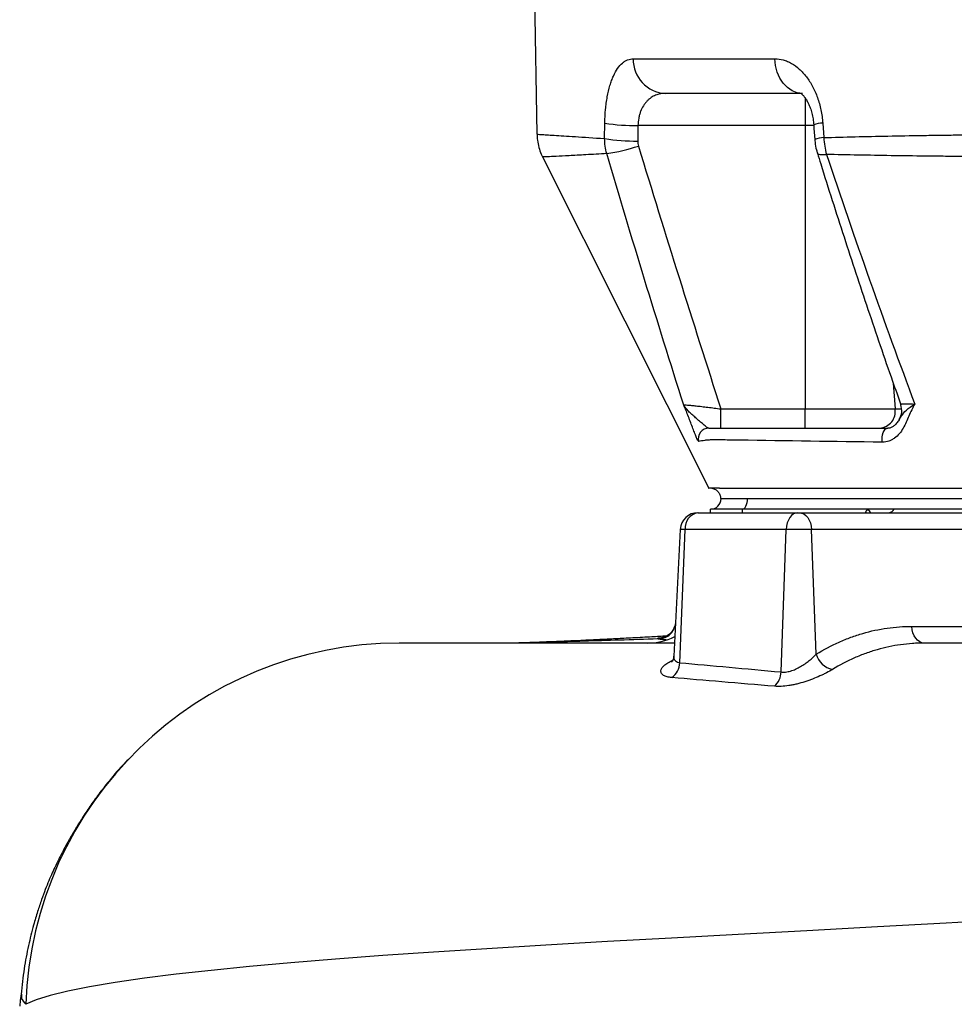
# Model space of a CAD drawing. Header units: millimetres. Extents: x 1573 to 5352, y 842 to 6038.
# Tile 2 of 24: x 1580 to 2110, y 1643 to 2202. Entities that reach past the tile are written whole.
import ezdxf

# ---------------------------------------------------------------- set-up
doc = ezdxf.new("R2010")
doc.units = ezdxf.units.MM
doc.header["$LTSCALE"] = 2

msp = doc.modelspace()

# ---------------------------------------------------------------- linework, layer by layer
at = {"color": 7, "linetype": 'Continuous', "lineweight": 25}
for p, q in [((1871.83, 2223.76), (1873.35, 2136.59)), ((1928, 2179.41), (2008.43, 2179.41)), ((2022.9, 2159.76), (1946.24, 2159.76)), ((1911.76, 2134.12), (1911.89, 2142.9)), ((2025.52, 2141.51), (1930.66, 2141.51)), ((2025.52, 2141.51), (2025.52, 1980.64)), ((2035.56, 2142.9), (2036.16, 2134.67)), ((1977.75, 1980.64), (2025.52, 1980.64)), ((1977.75, 1969.76), (1977.75, 1980.64)), ((2025.52, 1980.64), (2076.66, 1980.64)), ((2025.52, 1969.76), (2025.52, 1980.64)), ((1977.83, 1929.76), (1992.83, 1929.76)), ((1992.83, 1929.76), (2172.88, 1929.76)), ((1989.83, 1923.76), (1971.83, 1923.76)), ((1971.83, 1921.76), (1971.83, 1923.76)), ((2060.86, 1923.76), (1989.83, 1923.76)), ((2076.13, 1923.76), (2060.86, 1923.76)), ((2148.78, 1923.76), (2076.13, 1923.76)), ((1964.71, 1921.76), (1964.84, 1921.76)), ((1964.84, 1921.76), (2021.45, 1921.76)), ((2021.45, 1921.76), (2022.15, 1921.76)), ((2022.15, 1921.76), (2145.78, 1921.76)), ((1954.72, 1912.29), (1950.96, 1840.42)), ((1954.44, 1836.58), (1957.4, 1912.29)), ((2014.79, 1912.29), (1957.4, 1912.29)), ((2011.96, 1831.36), (2014.79, 1912.29)), ((2029.21, 1912.29), (2014.79, 1912.29)), ((2031.83, 1841.45), (2029.21, 1912.29)), ((2153.69, 1912.29), (2029.21, 1912.29)), ((2086.14, 1857.24), (2137.25, 1857.24)), ((1580.57, 1648.8), (1580.14, 1645.27)), ((1580.19, 1646.26), (1580.04, 1646.26)), ((1580.04, 1646.26), (1580.04, 1646.26)), ((1580.19, 1646.1), (1580.04, 1645.3))]:
    msp.add_line(p, q, dxfattribs=at)
at = {"color": 8, "linetype": 'Continuous', "lineweight": 25}
for p, q in [((2025.52, 2157.5), (2025.52, 2141.51)), ((2030.35, 2141.51), (2025.52, 2141.51)), ((2075.54, 1995.36), (2076.66, 1980.64)), ((2076.66, 1980.64), (2080.36, 1980.64)), ((1989.83, 1923.76), (1989.83, 1921.76)), ((1957.4, 1912.29), (1954.72, 1912.29))]:
    msp.add_line(p, q, dxfattribs=at)
at = {"color": 7, "linetype": 'Continuous', "lineweight": 25, "flags": 128}
for points in [[(2024.11, 2159.76), (2021.09, 2160.14), (2018.18, 2161.25), (2015.49, 2163.06), (2013.12, 2165.5), (2011.17, 2168.47), (2009.7, 2171.87), (2008.78, 2175.56), (2008.43, 2179.41)], [(2030.45, 2141.83), (2030.59, 2139.77), (2031.03, 2133.6)], [(1876.54, 2123.66), (1923.19, 2030.68), (1970.82, 1935.76)], [(2069.37, 1961.82), (2069.21, 1963.21), (2069.23, 1964.63), (2069.44, 1966.01), (2069.81, 1967.25), (2070.33, 1968.3), (2070.98, 1969.1), (2071.71, 1969.6), (2072.48, 1969.76)], [(1989.83, 1923.76), (1990.42, 1923.88), (1990.98, 1924.22), (1991.5, 1924.77), (1991.96, 1925.52), (1992.33, 1926.43), (1992.61, 1927.47), (1992.78, 1928.59), (1992.83, 1929.76)], [(2021.45, 1921.76), (2020.19, 1921.58), (2018.98, 1921.05), (2017.85, 1920.19), (2016.86, 1919.02), (2016.03, 1917.59), (2015.39, 1915.95), (2014.97, 1914.16), (2014.79, 1912.29)], [(2022.15, 1921.76), (2023.48, 1921.58), (2024.77, 1921.05), (2025.96, 1920.19), (2027.02, 1919.02), (2027.9, 1917.59), (2028.57, 1915.95), (2029.01, 1914.16), (2029.21, 1912.29)], [(2093.2, 1847.76), (2091.87, 1847.94), (2090.58, 1848.48), (2089.39, 1849.34), (2088.34, 1850.51), (2087.46, 1851.94), (2086.78, 1853.58), (2086.34, 1855.37), (2086.14, 1857.24)]]:
    msp.add_lwpolyline(points, dxfattribs=at)
at = {"color": 8, "linetype": 'Continuous', "lineweight": 25, "flags": 128}
for points in [[(2032.48, 2125.9), (2032.82, 2125.48), (2033.85, 2125.12), (2035.5, 2125.01), (2037.71, 2125.13)], [(2062.82, 1921.76), (2062.25, 1922.41), (2060.86, 1923.76)], [(2145.4, 1691.03), (2105.62, 1688.81), (2066.57, 1686.67), (2026.54, 1684.5), (1987.57, 1682.39), (1949.79, 1680.33), (1913.35, 1678.29), (1878.37, 1676.28), (1844.96, 1674.26), (1814.63, 1672.32), (1785.94, 1670.34), (1758.93, 1668.33), (1733.66, 1666.26), (1710.16, 1664.14), (1688.46, 1661.97), (1668.61, 1659.75), (1650.67, 1657.49), (1633.97, 1655.09), (1619.48, 1652.65), (1607.17, 1650.19), (1597.03, 1647.72), (1589.06, 1645.23), (1583.26, 1642.73), (1583.26, 1642.73)]]:
    msp.add_lwpolyline(points, dxfattribs=at)
at = {"color": 7, "linetype": 'Continuous', "lineweight": 25}
for centre, radius, start, end in [((1947.14, 2178.89), 19.15, 178.4221, 267.3018), ((1929.39, 2251.44), 109.94, 260.8419, 270.6617), ((1929.25, 2242.47), 109.75, 260.8331, 270.6745), ((1896.89, 2232.58), 108.19, 278.559, 288.345), ((2067.22, 1979.26), 9.53, 274.8527, 8.2786), ((2070.4, 1979.76), 10, 329.3475, 19.247), ((1970.93, 1963.77), 6, 90.0863, 195.2684), ((1971.83, 1929.76), 6, 270, 0), ((2072.77, 1925.57), 3.82, 275.5408, 331.8393), ((1964.71, 1911.76), 10, 90, 177), ((1966.23, 1913.01), 8.86, 99.0054, 184.7038), ((1935.83, 1883.76), 36, 270, 296.045), ((1795.15, 1635.76), 212, 90, 178.1167), ((2043.67, 1844.83), 12.31, 195.9306, 257.8764), ((1943.45, 1837.02), 11, 306.2912, 357.7095), ((2000.09, 1831.92), 11.89, 312.9915, 357.3017)]:
    msp.add_arc(centre, radius, start, end, dxfattribs=at)
at = {"color": 8, "linetype": 'Continuous', "lineweight": 25}
for centre, radius, start, end in [((2035.8, 2128.99), 13.92, 90.9885, 112.6394), ((2036.41, 2120.67), 14, 91.0029, 112.5889)]:
    msp.add_arc(centre, radius, start, end, dxfattribs=at)
at = {"color": 7, "linetype": 'Continuous', "lineweight": 25}
msp.add_ellipse((2501.83, 1085.87), major_axis=(0, 6745.63), ratio=0.08573, start_param=1.413658, end_param=1.414976, dxfattribs=at)
at = {"color": 8, "linetype": 'Continuous', "lineweight": 25}
msp.add_ellipse((2075.21, 1911.76), major_axis=(0, 20), ratio=0.896575, start_param=0.927295, end_param=1.047198, dxfattribs=at)
at = {"color": 7, "linetype": 'Continuous', "lineweight": 25}
for points, knots in [([(1911.89, 2142.9), (1911.93, 2145.54), (1912.07, 2148.1), (1912.41, 2151.83), (1912.55, 2153.06), (1912.8, 2154.87), (1912.88, 2155.47), (1913.07, 2156.65), (1913.17, 2157.23), (1913.69, 2160.08), (1914.19, 2162.21), (1915.07, 2165.19), (1915.38, 2166.15), (1916.04, 2167.96), (1916.39, 2168.81), (1917.48, 2171.24), (1918.28, 2172.66), (1920, 2175.13), (1920.9, 2176.15), (1922.33, 2177.37), (1922.81, 2177.73), (1923.8, 2178.34), (1924.31, 2178.6), (1925.86, 2179.21), (1926.92, 2179.41), (1928, 2179.41)], [0, 0, 0, 0, 0.125, 0.125, 0.1875, 0.1875, 0.21875, 0.21875, 0.25, 0.25, 0.375, 0.375, 0.4375, 0.4375, 0.5, 0.5, 0.625, 0.625, 0.75, 0.75, 0.8125, 0.8125, 0.875, 0.875, 1, 1, 1, 1]), ([(2008.43, 2179.41), (2010.01, 2179.41), (2011.58, 2179.19), (2013.92, 2178.54), (2014.7, 2178.26), (2016.25, 2177.61), (2017.03, 2177.22), (2019.32, 2175.91), (2020.8, 2174.83), (2022.92, 2172.92), (2023.62, 2172.24), (2024.97, 2170.76), (2025.63, 2169.97), (2027.53, 2167.49), (2028.7, 2165.67), (2030.28, 2162.71), (2030.78, 2161.69), (2031.72, 2159.55), (2032.16, 2158.46), (2033.35, 2155.11), (2034.01, 2152.79), (2034.77, 2149.16), (2034.99, 2147.92), (2035.34, 2145.42), (2035.47, 2144.17), (2035.56, 2142.9)], [0, 0, 0, 0, 0.125, 0.125, 0.1875, 0.1875, 0.25, 0.25, 0.375, 0.375, 0.4375, 0.4375, 0.5, 0.5, 0.625, 0.625, 0.6875, 0.6875, 0.75, 0.75, 0.875, 0.875, 0.9375, 0.9375, 1, 1, 1, 1]), ([(1946.24, 2159.76), (1945.28, 2159.76), (1944.33, 2159.68), (1942.47, 2159.33), (1941.56, 2159.06), (1939.8, 2158.35), (1938.95, 2157.89), (1937.71, 2157.06), (1937.31, 2156.75), (1936.53, 2156.08), (1936.15, 2155.73), (1935.43, 2154.96), (1935.08, 2154.55), (1934.4, 2153.68), (1934.08, 2153.21), (1933.16, 2151.73), (1932.63, 2150.65), (1931.95, 2148.88), (1931.75, 2148.26), (1931.39, 2146.98), (1931.23, 2146.33), (1930.85, 2144.33), (1930.7, 2142.94), (1930.66, 2141.51)], [0, 0, 0, 0, 0.125, 0.125, 0.25, 0.25, 0.375, 0.375, 0.4375, 0.4375, 0.5, 0.5, 0.5625, 0.5625, 0.625, 0.625, 0.75, 0.75, 0.8125, 0.8125, 0.875, 0.875, 1, 1, 1, 1]), ([(2022.99, 2159.93), (2022.97, 2159.94), (2022.93, 2159.96), (2023.3, 2159.74), (2024.06, 2159.08), (2025.05, 2157.99), (2026.23, 2156.3), (2027.4, 2154.14), (2028.48, 2151.57), (2029.41, 2148.55), (2030.11, 2145.29), (2030.33, 2142.98), (2030.44, 2141.83)], [0, 0, 0, 0, 0.044248, 0.144248, 0.24612, 0.353977, 0.460456, 0.562755, 0.672397, 0.780777, 0.890309, 1, 1, 1, 1]), ([(1873.41, 2136.59), (1873.45, 2135.44), (1873.54, 2132.91), (1874.38, 2129.13), (1875.4, 2125.96), (1876.31, 2124.24), (1876.6, 2123.69)], [0, 0, 0, 0, 0.258465, 0.565267, 0.860641, 1, 1, 1, 1]), ([(2036.16, 2134.67), (2047.75, 2135.02), (2059.88, 2135.31), (2078.9, 2135.69), (2085.38, 2135.81), (2095.31, 2135.96), (2098.66, 2136.01), (2105.4, 2136.1), (2108.8, 2136.14), (2125.89, 2136.34), (2139.94, 2136.45), (2168.74, 2136.58), (2183.5, 2136.6), (2213.74, 2136.56), (2229.22, 2136.5), (2252.99, 2136.33), (2261, 2136.26), (2273.16, 2136.15), (2277.23, 2136.1), (2285.43, 2136.01), (2289.54, 2135.96), (2310.11, 2135.71), (2326.71, 2135.46), (2360.18, 2134.86), (2377.05, 2134.52), (2394.05, 2134.12)], [0, 0, 0, 0, 0.125, 0.125, 0.1875, 0.1875, 0.21875, 0.21875, 0.25, 0.25, 0.375, 0.375, 0.5, 0.5, 0.625, 0.625, 0.6875, 0.6875, 0.71875, 0.71875, 0.75, 0.75, 0.875, 0.875, 1, 1, 1, 1]), ([(2031.07, 2133.6), (2031.1, 2133.07), (2031.22, 2131.07), (2031.68, 2128.47), (2032.35, 2126.5), (2032.55, 2125.92)], [0, 0, 0, 0, 0.202813, 0.76548, 1, 1, 1, 1]), ([(2032.5, 2125.9), (2033.13, 2123.87), (2038.06, 2107.95), (2047.55, 2078.31), (2061.16, 2037.15), (2071.95, 2005.42), (2078.32, 1987.49), (2079.9, 1983.06)], [0, 0, 0, 0, 0.0422, 0.331115, 0.619101, 0.905969, 1, 1, 1, 1]), ([(2394.06, 2125.59), (2377.19, 2125.25), (2360.47, 2124.97), (2327.31, 2124.49), (2310.86, 2124.3), (2290.48, 2124.11), (2286.41, 2124.08), (2278.29, 2124.01), (2274.25, 2123.98), (2262.2, 2123.89), (2254.26, 2123.84), (2230.68, 2123.73), (2215.3, 2123.68), (2185.23, 2123.65), (2170.52, 2123.67), (2141.8, 2123.76), (2127.78, 2123.84), (2110.68, 2123.98), (2107.28, 2124.01), (2100.53, 2124.08), (2097.18, 2124.11), (2087.23, 2124.23), (2080.73, 2124.31), (2061.62, 2124.6), (2049.41, 2124.84), (2037.71, 2125.13)], [0, 0, 0, 0, 0.125, 0.125, 0.25, 0.25, 0.28125, 0.28125, 0.3125, 0.3125, 0.375, 0.375, 0.5, 0.5, 0.625, 0.625, 0.75, 0.75, 0.78125, 0.78125, 0.8125, 0.8125, 0.875, 0.875, 1, 1, 1, 1]), ([(2037.71, 2125.13), (2045.63, 2101.26), (2053.78, 2077.51), (2070.5, 2030.26), (2079.07, 2006.75), (2087.83, 1983.38)], [0, 0, 0, 0, 0.5, 0.5, 1, 1, 1, 1]), ([(1956.66, 1982.88), (1956.77, 1982.92), (1957.02, 1982.93), (1957.76, 1982.92), (1958.25, 1982.89), (1959.17, 1982.83), (1959.5, 1982.8), (1960.23, 1982.74), (1960.61, 1982.71), (1961.83, 1982.59), (1962.74, 1982.5), (1964.73, 1982.29), (1965.79, 1982.17), (1967.99, 1981.91), (1969.15, 1981.77), (1971.56, 1981.46), (1972.78, 1981.31), (1975.24, 1980.98), (1976.49, 1980.81), (1977.75, 1980.64)], [0, 0, 0, 0, 0.125, 0.125, 0.25, 0.25, 0.3125, 0.3125, 0.375, 0.375, 0.5, 0.5, 0.625, 0.625, 0.75, 0.75, 0.875, 0.875, 1, 1, 1, 1]), ([(1965.14, 1962.19), (1965.05, 1962.17), (1964.9, 1962.36), (1964.59, 1962.9), (1964.48, 1963.13), (1964.23, 1963.67), (1964.1, 1963.97), (1963.67, 1964.98), (1963.34, 1965.78), (1962.63, 1967.59), (1962.25, 1968.58), (1961.07, 1971.68), (1960.21, 1973.94), (1958.89, 1977.35), (1958.44, 1978.49), (1957.78, 1980.17), (1957.55, 1980.72), (1957.11, 1981.82), (1956.88, 1982.35), (1956.66, 1982.88)], [0, 0, 0, 0, 0.125, 0.125, 0.1875, 0.1875, 0.25, 0.25, 0.375, 0.375, 0.5, 0.5, 0.75, 0.75, 0.875, 0.875, 0.9375, 0.9375, 1, 1, 1, 1]), ([(1970.92, 1969.76), (1970.62, 1969.76), (1970.19, 1970), (1969.13, 1970.78), (1968.51, 1971.3), (1967.15, 1972.44), (1966.42, 1973.07), (1964.93, 1974.34), (1964.17, 1974.98), (1962.68, 1976.26), (1961.95, 1976.9), (1960.57, 1978.15), (1959.93, 1978.76), (1958.76, 1979.96), (1958.24, 1980.56), (1957.57, 1981.44), (1957.36, 1981.73), (1957.08, 1982.17), (1956.99, 1982.31), (1956.82, 1982.6), (1956.74, 1982.74), (1956.66, 1982.88)], [0, 0, 0, 0, 0.125, 0.125, 0.25, 0.25, 0.375, 0.375, 0.5, 0.5, 0.625, 0.625, 0.75, 0.75, 0.875, 0.875, 0.9375, 0.9375, 0.96875, 0.96875, 1, 1, 1, 1]), ([(2087.83, 1983.38), (2087.51, 1982.85), (2087.19, 1982.31), (2086.6, 1981.21), (2086.31, 1980.65), (2085.48, 1978.95), (2084.96, 1977.78), (2083.94, 1975.44), (2083.43, 1974.26), (2082.36, 1971.94), (2081.79, 1970.8), (2080.53, 1968.63), (2079.83, 1967.6), (2078.25, 1965.7), (2077.36, 1964.83), (2075.88, 1963.75), (2075.36, 1963.42), (2074.27, 1962.85), (2073.7, 1962.6), (2071.93, 1962.01), (2070.69, 1961.81), (2069.37, 1961.82)], [0, 0, 0, 0, 0.0625, 0.0625, 0.125, 0.125, 0.25, 0.25, 0.375, 0.375, 0.5, 0.5, 0.625, 0.625, 0.75, 0.75, 0.8125, 0.8125, 0.875, 0.875, 1, 1, 1, 1]), ([(2078.98, 1974.65), (2078.96, 1974.61), (2078.52, 1973.77), (2077.52, 1972.44), (2076, 1970.89), (2074.38, 1970.06), (2073.26, 1969.67), (2072.51, 1969.77), (2072.47, 1969.78)], [0, 0, 0, 0, 0.011779, 0.264436, 0.515663, 0.752099, 0.987448, 1, 1, 1, 1]), ([(1970.92, 1969.76), (1971.99, 1969.76), (1973.17, 1969.76), (1974.8, 1969.76), (1975.14, 1969.76), (1975.52, 1969.76), (1975.56, 1969.76), (1975.67, 1969.76), (1975.73, 1969.76), (1975.94, 1969.76), (1976.13, 1969.76), (1976.57, 1969.76), (1976.84, 1969.76), (1977.46, 1969.76), (1977.81, 1969.76), (1978.97, 1969.76), (1979.89, 1969.76), (1981.49, 1969.76), (1982.06, 1969.76), (1983.28, 1969.76), (1983.93, 1969.76), (1985.95, 1969.76), (1987.39, 1969.76), (1989.7, 1969.76), (1990.49, 1969.76), (1992.11, 1969.76), (1992.92, 1969.76), (2019.71, 1969.76), (2045.97, 1969.76), (2072.48, 1969.76)], [0, 0, 0, 0, 0.25, 0.25, 0.3125, 0.3125, 0.320313, 0.320313, 0.328125, 0.328125, 0.34375, 0.34375, 0.359375, 0.359375, 0.375, 0.375, 0.40625, 0.40625, 0.421875, 0.421875, 0.4375, 0.4375, 0.46875, 0.46875, 0.484375, 0.484375, 0.5, 0.5, 1, 1, 1, 1]), ([(2069.37, 1961.82), (2042.05, 1962.1), (2014.98, 1962.48), (1987.83, 1962.98), (1987.41, 1962.98), (1986.59, 1962.99), (1986.18, 1962.99), (1984.98, 1963), (1984.2, 1963.01), (1981.93, 1963.02), (1980.5, 1963.03), (1978.49, 1963.04), (1977.85, 1963.04), (1976.65, 1963.04), (1976.08, 1963.04), (1974.47, 1963.04), (1973.54, 1963.04), (1972.34, 1963.03), (1971.97, 1963.03), (1971.31, 1963.03), (1971.02, 1963.02), (1970.26, 1963.01), (1969.91, 1963), (1969.64, 1962.98), (1969.6, 1962.97), (1969.52, 1962.96), (1969.39, 1962.94), (1969.09, 1962.88), (1968.84, 1962.84), (1967.37, 1962.57), (1966.19, 1962.37), (1965.14, 1962.19)], [0, 0, 0, 0, 0.5, 0.5, 0.507812, 0.507812, 0.515625, 0.515625, 0.53125, 0.53125, 0.5625, 0.5625, 0.578125, 0.578125, 0.59375, 0.59375, 0.625, 0.625, 0.640625, 0.640625, 0.65625, 0.65625, 0.6875, 0.6875, 0.695313, 0.695313, 0.703125, 0.71875, 0.75, 0.75, 1, 1, 1, 1]), ([(1977.05, 1935.76), (1976.63, 1935.76), (1975.15, 1935.76), (1973.44, 1935.76), (1972.14, 1935.76), (1972.55, 1935.76), (1970.94, 1935.76), (1970.65, 1935.76), (1970.82, 1935.76), (1970.82, 1935.76)], [0, 0, 0, 0, 0.009855, 0.03447, 0.058349, 0.246651, 0.623271, 0.999913, 1, 1, 1, 1]), ([(1972.69, 1935.74), (1972.69, 1935.74), (1972.69, 1935.74), (1972.71, 1935.73), (1972.76, 1935.71), (1972.86, 1935.68), (1973.01, 1935.63), (1973.15, 1935.59), (1973.23, 1935.57)], [0, 0, 0, 0, 0.019865, 0.15259, 0.330294, 0.530869, 0.754149, 1, 1, 1, 1]), ([(1973.23, 1935.57), (1973.85, 1935.32), (1975.1, 1934.82), (1976.51, 1933.36), (1977.4, 1931.61), (1977.5, 1930.36), (1977.55, 1929.76)], [0, 0, 0, 0, 0.256343, 0.517495, 0.7692, 1, 1, 1, 1]), ([(1977.05, 1935.76), (1977.33, 1935.76), (1977.62, 1935.76), (1978.23, 1935.76), (1978.54, 1935.76), (1978.87, 1935.76)], [0, 0, 0, 0, 0.5, 0.5, 1, 1, 1, 1]), ([(1978.87, 1935.76), (1980.67, 1935.76), (1982.84, 1935.76), (1986.47, 1935.76), (1988.38, 1935.76), (1990.38, 1935.76), (1991.73, 1935.76), (1992.4, 1935.76), (1998.47, 1935.76), (2014.66, 1935.76), (2030.87, 1935.76), (2063.3, 1935.76), (2084.94, 1935.76), (2149.96, 1935.76), (2193.41, 1935.76), (2280.53, 1935.76), (2324.2, 1935.76), (2389.86, 1935.76), (2411.77, 1935.76), (2444.67, 1935.76), (2461.13, 1935.76), (2477.6, 1935.76), (2483.44, 1935.76), (2483.78, 1935.76), (2484.47, 1935.76), (2485.52, 1935.76), (2488.06, 1935.76), (2490.36, 1935.76), (2495.11, 1935.76), (2498.44, 1935.76), (2501.78, 1935.76)], [0, 0, 0, 0, 0.015625, 0.015625, 0.023438, 0.027344, 0.027344, 0.03125, 0.03125, 0.0625, 0.125, 0.125, 0.25, 0.25, 0.5, 0.5, 0.75, 0.75, 0.875, 0.875, 0.9375, 0.96875, 0.96875, 0.970703, 0.970703, 0.972656, 0.976563, 0.984375, 0.984375, 1, 1, 1, 1]), ([(1951.97, 1859.82), (1951.97, 1859.82), (1952.03, 1858.97), (1951.59, 1857.38), (1950.7, 1855.3), (1949.48, 1853.68), (1948.17, 1852.48), (1946.9, 1851.67), (1945.82, 1851.18), (1945.06, 1850.94), (1944.64, 1850.85), (1944.61, 1850.84), (1944.6, 1850.84)], [0, 0, 0, 0, 0.001435, 0.165853, 0.31238, 0.445138, 0.563162, 0.666808, 0.75682, 0.837481, 0.917366, 1, 1, 1, 1]), ([(2031.83, 1841.45), (2036.09, 1844.07), (2040.43, 1846.37), (2047.09, 1849.34), (2049.33, 1850.24), (2053.82, 1851.89), (2056.08, 1852.63), (2062.89, 1854.6), (2067.47, 1855.59), (2076.74, 1856.91), (2081.42, 1857.24), (2086.14, 1857.24)], [0, 0, 0, 0, 0.25, 0.25, 0.375, 0.375, 0.5, 0.5, 0.75, 0.75, 1, 1, 1, 1]), ([(1946.97, 1851.76), (1944.15, 1851.59), (1939.53, 1851.33), (1933.17, 1850.97), (1927.86, 1850.68), (1922.92, 1850.41), (1918.7, 1850.19), (1914.93, 1850), (1911.03, 1849.8), (1906.37, 1849.57), (1900.99, 1849.32), (1895.39, 1849.06), (1890.16, 1848.84), (1885.54, 1848.64), (1880.95, 1848.46), (1876.15, 1848.28), (1870.73, 1848.08), (1865.52, 1847.91), (1862.27, 1847.81), (1860.81, 1847.76)], [0, 0, 0, 0, 0.081973, 0.134292, 0.190862, 0.24396, 0.288328, 0.325024, 0.366391, 0.416113, 0.480427, 0.549292, 0.613169, 0.67194, 0.725642, 0.797547, 0.868177, 0.940705, 1, 1, 1, 1]), ([(1942.01, 1850.12), (1934.66, 1849.88), (1920, 1849.41), (1899.8, 1848.78), (1881.32, 1848.24), (1869.12, 1847.9), (1863.64, 1847.78), (1863.14, 1847.76)], [0, 0, 0, 0, 0.244256, 0.487834, 0.73141, 0.975617, 1, 1, 1, 1]), ([(1942.11, 1850.12), (1942.09, 1850.12), (1942.07, 1850.12), (1942.05, 1850.12), (1942.03, 1850.12), (1942.02, 1850.12), (1942.01, 1850.12)], [0, 0, 0, 0, 0.00003236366, 0.00003236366, 0.00003236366, 0.0000584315, 0.0000584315, 0.0000584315, 0.0000584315]), ([(1951.34, 1847.76), (1947.4, 1847.76), (1935.07, 1847.76), (1916.04, 1847.76), (1894.27, 1847.76), (1874.39, 1847.76), (1856.4, 1847.76), (1840.93, 1847.76), (1827.88, 1847.76), (1817.25, 1847.76), (1808.54, 1847.76), (1801.9, 1847.76), (1797.17, 1847.76), (1795.82, 1847.76), (1795.15, 1847.76)], [0, 0, 0, 0, 0.0426808, 0.1337382, 0.2247797, 0.3158581, 0.407027, 0.4983342, 0.5822265, 0.6663378, 0.7501303, 0.8335665, 0.9167992, 1, 1, 1, 1]), ([(2093.2, 1847.76), (2092.92, 1847.76), (2092.64, 1847.76), (2092.07, 1847.76), (2091.22, 1847.75), (2089.24, 1847.69), (2087.55, 1847.61), (2084.18, 1847.37), (2081.95, 1847.13), (2075.28, 1846.2), (2070.87, 1845.26), (2064.34, 1843.39), (2062.17, 1842.69), (2057.86, 1841.13), (2055.71, 1840.27), (2049.33, 1837.46), (2045.16, 1835.28), (2041.08, 1832.8)], [0, 0, 0, 0, 0.015625, 0.015625, 0.03125, 0.0625, 0.125, 0.125, 0.25, 0.25, 0.5, 0.5, 0.625, 0.625, 0.75, 0.75, 1, 1, 1, 1]), ([(2416.64, 1847.76), (2378.34, 1847.76), (2298.93, 1847.76), (2220.24, 1847.76), (2150.42, 1847.76), (2119.63, 1847.76), (2093.2, 1847.76)], [0.5005028, 0.5005028, 0.5005028, 0.5005028, 0.560176, 0.6263369, 0.6320677, 0.6816155, 0.6816155, 0.6816155, 0.6816155]), ([(1950.9, 1840.42), (1950.89, 1840.09), (1950.88, 1839.16), (1950.44, 1837.99), (1949.96, 1837.13), (1949.69, 1836.84), (1949.74, 1836.89), (1949.75, 1836.9)], [0, 0, 0, 0, 0.1551727, 0.4333923, 0.6951838, 0.9441439, 1, 1, 1, 1]), ([(2011.96, 1831.36), (2012.73, 1831.24), (2013.59, 1831.23), (2014.93, 1831.37), (2015.39, 1831.45), (2016.33, 1831.64), (2016.81, 1831.76), (2018.26, 1832.19), (2019.21, 1832.55), (2021.08, 1833.4), (2022.02, 1833.88), (2023.81, 1834.92), (2024.67, 1835.46), (2026.31, 1836.6), (2027.1, 1837.19), (2029.37, 1839), (2030.69, 1840.23), (2031.83, 1841.45)], [0, 0, 0, 0, 0.125, 0.125, 0.1875, 0.1875, 0.25, 0.25, 0.375, 0.375, 0.5, 0.5, 0.625, 0.625, 0.75, 0.75, 1, 1, 1, 1]), ([(1949.96, 1828.16), (1948.92, 1828.25), (1948.01, 1828.4), (1946.82, 1828.73), (1946.46, 1828.85), (1945.79, 1829.13), (1945.49, 1829.28), (1944.7, 1829.78), (1944.31, 1830.16), (1943.93, 1830.79), (1943.84, 1831.01), (1943.73, 1831.46), (1943.71, 1831.7), (1943.75, 1832.42), (1943.92, 1832.92), (1944.54, 1833.97), (1944.98, 1834.49), (1945.83, 1835.28), (1946.15, 1835.55), (1946.85, 1836.08), (1947.24, 1836.34), (1948.48, 1837.12), (1949.43, 1837.63), (1950.5, 1838.13)], [0, 0, 0, 0, 0.125, 0.125, 0.1875, 0.1875, 0.25, 0.25, 0.375, 0.375, 0.4375, 0.4375, 0.5, 0.5, 0.625, 0.625, 0.75, 0.75, 0.8125, 0.8125, 0.875, 0.875, 1, 1, 1, 1]), ([(2041.08, 1832.8), (2040.06, 1832.17), (2038.95, 1831.55), (2037.16, 1830.62), (2036.55, 1830.31), (2035.28, 1829.69), (2034.62, 1829.39), (2032.59, 1828.47), (2031.2, 1827.89), (2029.05, 1827.07), (2028.32, 1826.8), (2026.84, 1826.28), (2026.09, 1826.03), (2023.81, 1825.31), (2022.3, 1824.88), (2020.04, 1824.34), (2019.29, 1824.17), (2017.78, 1823.87), (2017.03, 1823.73), (2014.81, 1823.39), (2013.39, 1823.24), (2010.68, 1823.11), (2009.38, 1823.12), (2008.19, 1823.23)], [0, 0, 0, 0, 0.125, 0.125, 0.1875, 0.1875, 0.25, 0.25, 0.375, 0.375, 0.4375, 0.4375, 0.5, 0.5, 0.625, 0.625, 0.6875, 0.6875, 0.75, 0.75, 0.875, 0.875, 1, 1, 1, 1]), ([(1641.43, 1781.64), (1640.39, 1780.6), (1636.18, 1776.38), (1630.39, 1769.44), (1623.99, 1761.24), (1619.03, 1754.24), (1614.67, 1747.57), (1610.44, 1740.66), (1607.02, 1734.69), (1604.31, 1729.69), (1602.16, 1725.54), (1600.11, 1721.36), (1598.18, 1717.23), (1596.34, 1713.05), (1594.21, 1707.78), (1592.06, 1701.94), (1589.79, 1695.16), (1587.23, 1686.46), (1584.56, 1675.62), (1582.07, 1662.48), (1581.07, 1653.29), (1580.54, 1648.46)], [0, 0, 0, 0, 0.028625, 0.116093, 0.176968, 0.23384, 0.286889, 0.337604, 0.38849, 0.420164, 0.453254, 0.488176, 0.525278, 0.564918, 0.601278, 0.641993, 0.687835, 0.739211, 0.816515, 0.903674, 1, 1, 1, 1]), ([(1580.04, 1645.28), (1580.04, 1645.26), (1580.04, 1645.21), (1580.04, 1644.66), (1580.04, 1644.28)], [0, 0, 0, 0, 0.318769, 1, 1, 1, 1]), ([(1580.81, 1648.45), (1580.74, 1647.72), (1580.58, 1645.83), (1582.24, 1643.91), (1583.26, 1642.73)], [0, 0, 0, 0, 0.384028, 1, 1, 1, 1])]:
    msp.add_open_spline(points, degree=3, knots=knots, dxfattribs=at)
at = {"color": 8, "linetype": 'Continuous', "lineweight": 25}
for points, knots in [([(1873.35, 2136.59), (1873.35, 2136.59), (1874.17, 2136.54), (1876.22, 2136.41), (1876.68, 2136.39), (1877.71, 2136.32), (1878.27, 2136.29), (1880.1, 2136.17), (1881.52, 2136.08), (1886.36, 2135.78), (1890.36, 2135.52), (1899.91, 2134.91), (1905.45, 2134.54), (1911.76, 2134.12)], [0, 0, 0, 0, 0.25, 0.25, 0.3125, 0.3125, 0.375, 0.375, 0.5, 0.5, 0.75, 0.75, 1, 1, 1, 1]), ([(1912.99, 2125.59), (1908.89, 2125.35), (1900.68, 2124.87), (1891.23, 2124.37), (1883.94, 2124), (1879.35, 2123.79), (1877.14, 2123.69), (1876.27, 2123.65), (1876.54, 2123.66), (1876.54, 2123.66)], [0, 0, 0, 0, 0.1784459, 0.3568957, 0.5380548, 0.7192155, 0.8593709, 0.9998341, 1, 1, 1, 1]), ([(2079, 1974.64), (2079.36, 1975.26), (2080.43, 1977.13), (2082.85, 1980.05), (2086, 1982.27), (2087.82, 1983.37), (2087.83, 1983.38)], [0, 0, 0, 0, 0.194993, 0.587866, 0.997944, 1, 1, 1, 1]), ([(2079.92, 1983.07), (2079.88, 1983.13), (2079.77, 1983.31), (2080.48, 1983.56), (2082.77, 1983.71), (2086.16, 1983.49), (2087.83, 1983.38)], [0, 0, 0, 0, 0.098551, 0.296571, 0.653263, 1, 1, 1, 1]), ([(1942.11, 1850.12), (1943.22, 1850.22), (1945.44, 1850.42), (1948.41, 1852.11), (1950.76, 1854.6), (1951.5, 1856.72), (1951.87, 1857.77)], [0, 0, 0, 0, 0.250811, 0.501622, 0.752433, 1, 1, 1, 1]), ([(1942.01, 1850.12), (1942.01, 1850.12), (1941.75, 1850.24), (1941.69, 1850.51), (1942.53, 1850.75), (1944.32, 1850.87), (1944.65, 1850.9)], [0, 0, 0, 0, 0.000008, 0.353557, 0.880189, 1, 1, 1, 1]), ([(1946.67, 1849.57), (1945.72, 1849.63), (1943.39, 1849.8), (1942.58, 1850), (1942.11, 1850.12)], [0, 0, 0, 0, 0.406255, 1, 1, 1, 1]), ([(1951.12, 1840.4), (1951.06, 1840.09), (1950.84, 1838.98), (1951.77, 1837.42), (1953.56, 1836.86), (1954.44, 1836.58)], [0, 0, 0, 0, 0.164206, 0.589328, 1, 1, 1, 1])]:
    msp.add_open_spline(points, degree=3, knots=knots, dxfattribs=at)
at = {"color": 7, "linetype": 'Continuous', "lineweight": 25}
for points in [[(1912.99, 2125.59), (1912.18, 2128.37), (1911.77, 2131.21), (1911.76, 2134.12)], [(1930.54, 2132.73), (1930.53, 2131.76), (1930.66, 2130.81), (1930.94, 2129.89)], [(1930.94, 2129.89), (1946.15, 2080.01), (1961.75, 2030.26), (1977.75, 1980.64)], [(2036.16, 2134.67), (2036.23, 2133.03), (2036.56, 2129.81), (2037.26, 2126.67), (2037.71, 2125.13)], [(1956.66, 1982.88), (1941.57, 2030.28), (1927.04, 2077.86), (1912.99, 2125.59)], [(1954.44, 1836.58), (1972.55, 1834.96), (1991.72, 1833.23), (2011.96, 1831.36)], [(2008.19, 1823.23), (1987.72, 1824.99), (1968.3, 1826.62), (1949.96, 1828.16)], [(1580.04, 1644.28), (1579.95, 1643.47), (1579.86, 1642.63), (1579.77, 1641.76)]]:
    msp.add_open_spline(points, degree=3, dxfattribs=at)

doc.saveas('drawing.dxf')
